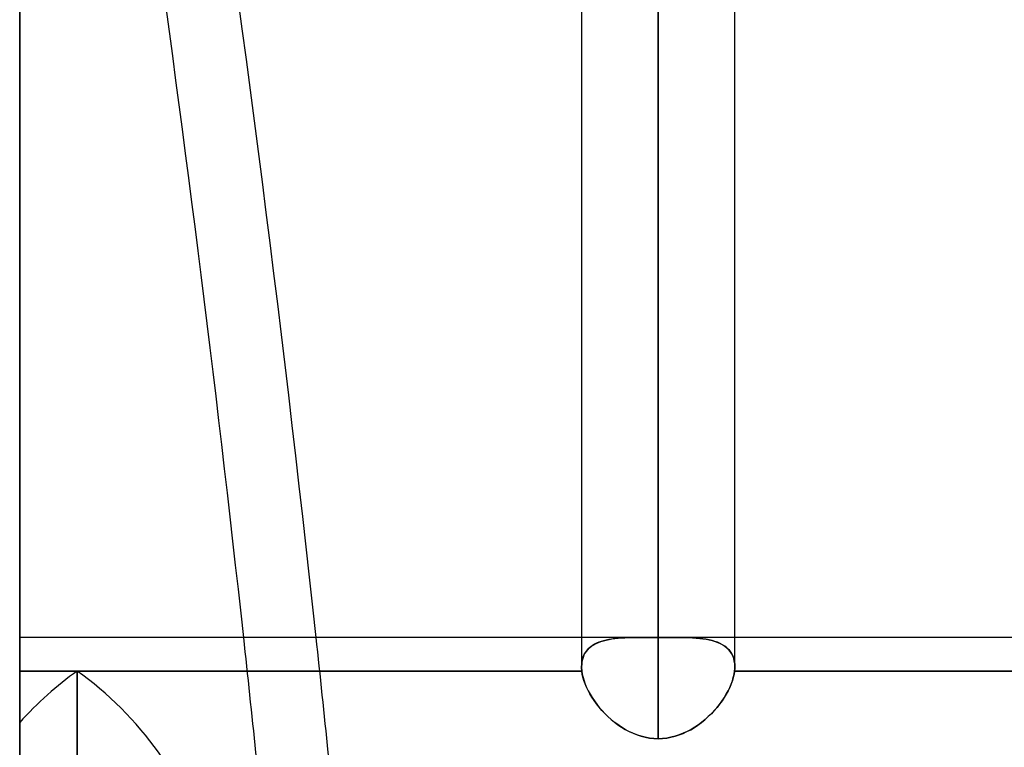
# Model space of a CAD drawing. Header units: millimetres. Extents: x -86 to 92, y -242 to 242.
# Tile 6 of 81: x 0 to 12, y -136 to -128. Entities that reach past the tile are written whole.
import ezdxf

# ---------------------------------------------------------------- set-up
doc = ezdxf.new("R2010")
doc.units = ezdxf.units.MM
doc.layers.add('MAIN-1', color=7, linetype='Continuous')

msp = doc.modelspace()

# ---------------------------------------------------------------- linework, layer by layer
at = {"layer": 'MAIN-1'}
for p, q in [((0, 222.5), (0, -222.5)), ((0, -222.5), (0, 222.5)), ((0, 0), (0, -188)), ((6.562, 0), (6.562, -135.382)), ((6.562, 0), (6.562, -135.382)), ((7.457, 0), (7.457, -136.222)), ((7.457, 0), (7.457, -135.039)), ((8.352, -135.382), (8.352, 0)), ((8.352, -135.382), (8.352, 0)), ((7.457, -135.039), (7.457, 0)), ((7.457, -136.222), (7.457, 0)), ((0, -135.039), (0, -137.331)), ((0, -135.039), (0, -137.331)), ((7.332, -135.039), (0, -135.039)), ((6.562, -135.039), (0, -135.039)), ((7.332, -135.039), (6.562, -135.039)), ((6.683, -135.139), (6.706, -135.124)), ((6.713, -135.12), (6.69, -135.134)), ((6.706, -135.124), (6.732, -135.11)), ((6.737, -135.108), (6.713, -135.12)), ((6.732, -135.11), (6.759, -135.098)), ((6.763, -135.096), (6.737, -135.108)), ((6.759, -135.098), (6.788, -135.087)), ((6.791, -135.086), (6.763, -135.096)), ((6.788, -135.087), (6.818, -135.078)), ((6.819, -135.078), (6.791, -135.086)), ((6.818, -135.078), (6.85, -135.07)), ((6.849, -135.07), (6.819, -135.078)), ((6.881, -135.063), (6.849, -135.07)), ((6.85, -135.07), (6.883, -135.063)), ((6.913, -135.058), (6.881, -135.063)), ((6.883, -135.063), (6.917, -135.057)), ((6.947, -135.053), (6.913, -135.058)), ((6.917, -135.057), (6.953, -135.052)), ((6.981, -135.049), (6.947, -135.053)), ((6.953, -135.052), (6.991, -135.049)), ((7.017, -135.046), (6.981, -135.049)), ((6.991, -135.049), (7.029, -135.045)), ((7.053, -135.044), (7.017, -135.046)), ((7.029, -135.045), (7.069, -135.043)), ((7.091, -135.042), (7.053, -135.044)), ((7.069, -135.043), (7.11, -135.041)), ((7.129, -135.041), (7.091, -135.042)), ((7.11, -135.041), (7.152, -135.04)), ((7.167, -135.04), (7.129, -135.041)), ((7.152, -135.04), (7.195, -135.04)), ((7.207, -135.039), (7.167, -135.04)), ((7.195, -135.04), (7.239, -135.039)), ((7.247, -135.039), (7.207, -135.039)), ((7.239, -135.039), (7.284, -135.039)), ((7.288, -135.039), (7.247, -135.039)), ((7.284, -135.039), (7.33, -135.039)), ((7.33, -135.039), (7.288, -135.039)), ((7.33, -135.039), (7.351, -135.039)), ((7.351, -135.039), (7.33, -135.039)), ((7.351, -135.039), (7.372, -135.039)), ((7.372, -135.039), (7.351, -135.039)), ((7.372, -135.039), (7.393, -135.039)), ((7.393, -135.039), (7.372, -135.039)), ((7.393, -135.039), (7.415, -135.039)), ((7.414, -135.039), (7.393, -135.039)), ((7.436, -135.039), (7.414, -135.039)), ((7.415, -135.039), (7.436, -135.039)), ((7.436, -135.039), (7.457, -135.039)), ((7.457, -135.039), (7.436, -135.039)), ((7.479, -135.039), (7.457, -135.039)), ((7.457, -135.039), (7.479, -135.039)), ((7.5, -135.039), (7.479, -135.039)), ((7.479, -135.039), (7.5, -135.039)), ((7.522, -135.039), (7.5, -135.039)), ((7.5, -135.039), (7.521, -135.039)), ((7.521, -135.039), (7.543, -135.039)), ((7.543, -135.039), (7.522, -135.039)), ((7.564, -135.039), (7.543, -135.039)), ((7.543, -135.039), (7.564, -135.039)), ((7.585, -135.039), (7.564, -135.039)), ((7.564, -135.039), (7.585, -135.039)), ((16.132, -135.039), (7.583, -135.039)), ((8.352, -135.039), (7.583, -135.039)), ((7.633, -135.039), (7.585, -135.039)), ((7.585, -135.039), (7.633, -135.039)), ((7.68, -135.039), (7.633, -135.039)), ((7.633, -135.039), (7.681, -135.039)), ((7.726, -135.04), (7.68, -135.039)), ((7.681, -135.039), (7.728, -135.04)), ((7.771, -135.041), (7.726, -135.04)), ((7.728, -135.04), (7.773, -135.041)), ((7.815, -135.042), (7.771, -135.041)), ((7.773, -135.041), (7.817, -135.042)), ((7.858, -135.044), (7.815, -135.042)), ((7.817, -135.042), (7.86, -135.044)), ((7.899, -135.046), (7.858, -135.044)), ((7.86, -135.044), (7.902, -135.047)), ((7.939, -135.05), (7.899, -135.046)), ((7.902, -135.047), (7.942, -135.05)), ((7.978, -135.054), (7.939, -135.05)), ((7.942, -135.05), (7.98, -135.055)), ((8.015, -135.06), (7.978, -135.054)), ((7.98, -135.055), (8.018, -135.06)), ((8.051, -135.067), (8.015, -135.06)), ((8.018, -135.06), (8.054, -135.067)), ((8.086, -135.075), (8.051, -135.067)), ((8.054, -135.067), (8.088, -135.076)), ((8.119, -135.085), (8.086, -135.075)), ((8.088, -135.076), (8.122, -135.085)), ((8.151, -135.096), (8.119, -135.085)), ((8.122, -135.085), (8.153, -135.097)), ((8.181, -135.109), (8.151, -135.096)), ((8.153, -135.097), (8.183, -135.11)), ((8.209, -135.124), (8.181, -135.109)), ((8.183, -135.11), (8.211, -135.125)), ((8.235, -135.141), (8.209, -135.124)), ((15.363, -135.039), (8.352, -135.039)), ((6.583, -135.265), (6.594, -135.24)), ((6.602, -135.225), (6.59, -135.248)), ((6.594, -135.24), (6.607, -135.216)), ((6.616, -135.204), (6.602, -135.225)), ((6.607, -135.216), (6.623, -135.195)), ((6.632, -135.184), (6.616, -135.204)), ((6.623, -135.195), (6.641, -135.174)), ((6.649, -135.166), (6.632, -135.184)), ((6.641, -135.174), (6.661, -135.156)), ((6.669, -135.149), (6.649, -135.166)), ((6.661, -135.156), (6.683, -135.139)), ((6.69, -135.134), (6.669, -135.149)), ((8.211, -135.125), (8.236, -135.142)), ((8.259, -135.16), (8.235, -135.141)), ((8.236, -135.142), (8.26, -135.161)), ((8.28, -135.181), (8.259, -135.16)), ((8.26, -135.161), (8.281, -135.182)), ((8.299, -135.203), (8.28, -135.181)), ((8.281, -135.182), (8.299, -135.204)), ((8.315, -135.228), (8.299, -135.203)), ((8.299, -135.204), (8.315, -135.229)), ((8.328, -135.255), (8.315, -135.228)), ((8.315, -135.229), (8.329, -135.256)), ((6.562, -135.382), (6.564, -135.35)), ((6.564, -135.352), (6.562, -135.382)), ((6.564, -135.35), (6.568, -135.321)), ((6.567, -135.324), (6.564, -135.352)), ((6.573, -135.297), (6.567, -135.324)), ((6.568, -135.321), (6.574, -135.292)), ((6.58, -135.272), (6.573, -135.297)), ((6.574, -135.292), (6.583, -135.265)), ((6.59, -135.248), (6.58, -135.272)), ((8.339, -135.284), (8.328, -135.255)), ((8.329, -135.256), (8.339, -135.285)), ((8.346, -135.315), (8.339, -135.284)), ((8.339, -135.285), (8.346, -135.315)), ((8.351, -135.347), (8.346, -135.315)), ((8.346, -135.315), (8.351, -135.347)), ((8.352, -135.381), (8.351, -135.347)), ((8.351, -135.347), (8.352, -135.381)), ((0, -135.432), (0, -136.034)), ((0, -135.432), (0.671, -135.432)), ((0.671, -135.432), (0, -135.432)), ((0, -136.034), (0, -135.432)), ((0.671, -135.432), (6.565, -135.432)), ((0.671, -135.432), (0.671, -142.394)), ((6.565, -135.432), (0.671, -135.432)), ((0.671, -142.394), (0.671, -135.432)), ((6.563, -135.389), (6.562, -135.382)), ((6.562, -135.382), (6.563, -135.39)), ((6.563, -135.396), (6.563, -135.389)), ((6.563, -135.39), (6.563, -135.398)), ((6.563, -135.403), (6.563, -135.396)), ((6.563, -135.398), (6.563, -135.407)), ((6.563, -135.41), (6.563, -135.403)), ((6.563, -135.407), (6.564, -135.415)), ((6.564, -135.418), (6.563, -135.41)), ((6.564, -135.415), (6.565, -135.424)), ((6.565, -135.425), (6.564, -135.418)), ((6.565, -135.424), (6.565, -135.432)), ((6.565, -135.432), (6.565, -135.425)), ((6.565, -135.432), (6.571, -135.469)), ((6.571, -135.468), (6.565, -135.432)), ((6.579, -135.505), (6.571, -135.468)), ((6.571, -135.469), (6.58, -135.506)), ((8.335, -135.507), (8.344, -135.469)), ((8.344, -135.469), (8.335, -135.506)), ((8.344, -135.469), (8.35, -135.432)), ((8.35, -135.432), (8.344, -135.469)), ((8.35, -135.423), (8.351, -135.415)), ((8.351, -135.415), (8.35, -135.423)), ((8.35, -135.432), (8.35, -135.423)), ((8.35, -135.423), (8.35, -135.432)), ((8.35, -135.432), (15.365, -135.432)), ((15.365, -135.432), (8.35, -135.432)), ((8.351, -135.415), (8.352, -135.406)), ((8.352, -135.406), (8.351, -135.415)), ((8.352, -135.39), (8.352, -135.381)), ((8.352, -135.381), (8.352, -135.39)), ((8.352, -135.398), (8.352, -135.39)), ((8.352, -135.39), (8.352, -135.398)), ((8.352, -135.406), (8.352, -135.398)), ((8.352, -135.398), (8.352, -135.406)), ((6.59, -135.543), (6.579, -135.505)), ((6.58, -135.506), (6.591, -135.545)), ((6.604, -135.582), (6.59, -135.543)), ((6.591, -135.545), (6.605, -135.584)), ((6.621, -135.621), (6.604, -135.582)), ((6.605, -135.584), (6.621, -135.623)), ((8.293, -135.624), (8.31, -135.584)), ((8.31, -135.583), (8.294, -135.623)), ((8.324, -135.544), (8.31, -135.583)), ((8.31, -135.584), (8.324, -135.545)), ((8.335, -135.506), (8.324, -135.544)), ((8.324, -135.545), (8.335, -135.507)), ((6.64, -135.661), (6.621, -135.621)), ((6.621, -135.623), (6.64, -135.662)), ((6.661, -135.7), (6.64, -135.661)), ((6.64, -135.662), (6.662, -135.702)), ((6.684, -135.739), (6.661, -135.7)), ((8.252, -135.704), (8.274, -135.664)), ((8.275, -135.662), (8.253, -135.702)), ((8.274, -135.664), (8.293, -135.624)), ((8.294, -135.623), (8.275, -135.662)), ((6.662, -135.702), (6.686, -135.741)), ((6.71, -135.778), (6.684, -135.739)), ((6.686, -135.741), (6.712, -135.78)), ((6.738, -135.816), (6.71, -135.778)), ((6.712, -135.78), (6.74, -135.819)), ((8.173, -135.822), (8.201, -135.783)), ((8.203, -135.78), (8.175, -135.819)), ((8.201, -135.783), (8.228, -135.744)), ((8.229, -135.741), (8.203, -135.78)), ((8.228, -135.744), (8.252, -135.704)), ((8.253, -135.702), (8.229, -135.741)), ((6.768, -135.854), (6.738, -135.816)), ((6.74, -135.819), (6.77, -135.857)), ((6.8, -135.891), (6.768, -135.854)), ((6.77, -135.857), (6.802, -135.894)), ((6.834, -135.927), (6.8, -135.891)), ((6.802, -135.894), (6.836, -135.929)), ((6.869, -135.962), (6.834, -135.927)), ((6.836, -135.929), (6.871, -135.964)), ((8.079, -135.93), (8.043, -135.964)), ((8.075, -135.933), (8.11, -135.897)), ((8.113, -135.894), (8.079, -135.93)), ((8.11, -135.897), (8.142, -135.86)), ((8.145, -135.857), (8.113, -135.894)), ((8.142, -135.86), (8.173, -135.822)), ((8.175, -135.819), (8.145, -135.857)), ((0, -142.521), (0, -136.034)), ((0, -136.034), (0, -142.521)), ((6.906, -135.996), (6.869, -135.962)), ((6.871, -135.964), (6.909, -135.998)), ((6.945, -136.028), (6.906, -135.996)), ((6.909, -135.998), (6.947, -136.029)), ((6.985, -136.058), (6.945, -136.028)), ((6.947, -136.029), (6.988, -136.06)), ((7.922, -136.063), (7.963, -136.033)), ((7.967, -136.03), (7.927, -136.06)), ((7.963, -136.033), (8.002, -136.002)), ((8.006, -135.998), (7.967, -136.03)), ((8.002, -136.002), (8.039, -135.968)), ((8.043, -135.964), (8.006, -135.998)), ((8.039, -135.968), (8.075, -135.933)), ((7.027, -136.086), (6.985, -136.058)), ((6.988, -136.06), (7.03, -136.088)), ((7.071, -136.113), (7.027, -136.086)), ((7.03, -136.088), (7.073, -136.114)), ((7.115, -136.137), (7.071, -136.113)), ((7.073, -136.114), (7.118, -136.138)), ((7.161, -136.158), (7.115, -136.137)), ((7.118, -136.138), (7.164, -136.159)), ((7.209, -136.177), (7.161, -136.158)), ((7.164, -136.159), (7.211, -136.178)), ((7.751, -136.159), (7.704, -136.178)), ((7.748, -136.161), (7.793, -136.14)), ((7.797, -136.138), (7.751, -136.159)), ((7.793, -136.14), (7.837, -136.117)), ((7.842, -136.114), (7.797, -136.138)), ((7.837, -136.117), (7.88, -136.091)), ((7.885, -136.088), (7.842, -136.114)), ((7.88, -136.091), (7.922, -136.063)), ((7.927, -136.06), (7.885, -136.088)), ((7.257, -136.193), (7.209, -136.177)), ((7.211, -136.178), (7.259, -136.193)), ((7.307, -136.205), (7.257, -136.193)), ((7.259, -136.193), (7.307, -136.206)), ((7.357, -136.215), (7.307, -136.205)), ((7.307, -136.206), (7.357, -136.215)), ((7.357, -136.215), (7.407, -136.22)), ((7.407, -136.22), (7.357, -136.215)), ((7.407, -136.22), (7.457, -136.222)), ((7.457, -136.222), (7.407, -136.22)), ((7.457, -136.222), (7.507, -136.22)), ((7.507, -136.22), (7.457, -136.222)), ((7.507, -136.22), (7.557, -136.215)), ((7.557, -136.215), (7.507, -136.22)), ((7.557, -136.215), (7.606, -136.206)), ((7.607, -136.206), (7.557, -136.215)), ((7.606, -136.206), (7.654, -136.194)), ((7.656, -136.193), (7.607, -136.206)), ((7.654, -136.194), (7.702, -136.179)), ((7.704, -136.178), (7.656, -136.193)), ((7.702, -136.179), (7.748, -136.161))]:
    msp.add_line(p, q, dxfattribs=at)
for centre, major_axis, ratio, start_param, end_param in [((-36.595, 43.617), (-89.562, 209.723), 0.475528, 2.095693, 2.724012), ((-37.405, 43.617), (-89.562, -209.723), 0.475528, 0.417581, 1.014545), ((-36.595, 43.271), (89.562, 209.723), 0.475528, -2.724012, -2.133327), ((-104.536, -71.88), (-73.112, 171.202), 0.475528, -2.141063, -2.002568), ((-105.345, -72.225), (73.112, -171.202), 0.475528, 1.00265, 1.112897), ((-105.345, -72.225), (73.112, -171.202), 0.475528, 0.986125, 1.00265), ((-104.536, -71.88), (-73.112, 171.202), 0.475528, -2.157602, -2.141063), ((0.671, -136.381), (1.24, 1.24), 0.414214, 1.178097, 1.701696), ((0.671, -136.381), (1.24, 1.24), 0.414214, 1.178097, 1.701696), ((0.671, -136.381), (-1.24, 1.24), 0.414214, -2.748894, -1.178097), ((0.671, -136.381), (-1.24, 1.24), 0.414214, -2.748894, -1.178097)]:
    msp.add_ellipse(centre, major_axis=major_axis, ratio=ratio, start_param=start_param, end_param=end_param, dxfattribs=at)

doc.saveas('drawing.dxf')
